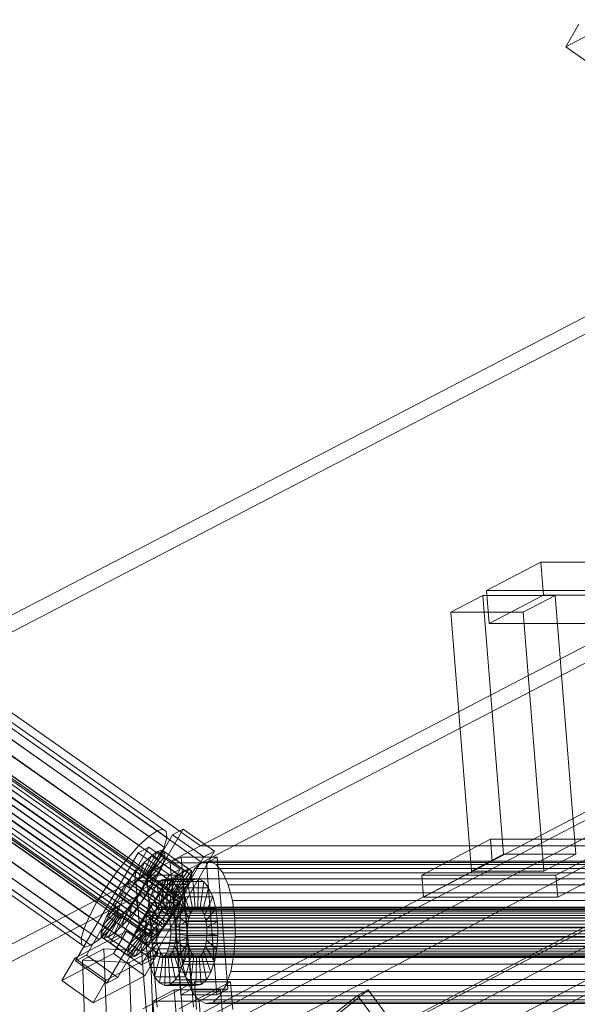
# Model space of a CAD drawing. Header units: millimetres. Extents: x -4738 to 65662, y -68080 to 6847.
# Tile 68 of 256: x -2566 to -2367, y -34557 to -34207. Entities that reach past the tile are written whole.
import ezdxf

# ---------------------------------------------------------------- set-up
doc = ezdxf.new("R2010")
doc.units = ezdxf.units.MM
doc.layers.add('frontal_C10', color=7, linetype='Continuous', lineweight=0)

msp = doc.modelspace()

# ---------------------------------------------------------------- linework, layer by layer
at = {"layer": 'frontal_C10'}
for p, q in [((-2371.562, -34216.273), (-2353.139, -34206.65)), ((-2371.562, -34216.273), (-2366.926, -34208.249)), ((-2360.381, -34224.143), (-2371.562, -34216.273)), ((-2597.601, -34433.514), (-2222.322, -34238.531)), ((-2221.856, -34244.411), (-2597.134, -34439.394)), ((-2501.766, -34500.967), (-2126.488, -34305.985)), ((-2382.102, -34500.967), (-2006.823, -34305.985)), ((-2126.021, -34311.865), (-2501.3, -34506.848)), ((-2006.357, -34311.865), (-2381.635, -34506.848)), ((-2517.291, -34495.615), (-2696.98, -34369.14)), ((-2515.169, -34494.991), (-2694.858, -34368.517)), ((-2513.994, -34495.799), (-2693.683, -34369.325)), ((-2512.804, -34520.762), (-2721.244, -34374.051)), ((-2511.554, -34519.605), (-2719.994, -34372.895)), ((-2510.518, -34518.892), (-2718.958, -34372.182)), ((-2509.766, -34518.671), (-2718.206, -34371.961)), ((-2509.612, -34520.94), (-2718.052, -34374.23)), ((-2509.35, -34518.958), (-2717.789, -34372.247)), ((-2509.297, -34519.732), (-2717.737, -34373.021)), ((-2523.743, -34500.891), (-2703.432, -34374.417)), ((-2520.215, -34497.627), (-2699.904, -34371.153)), ((-2513.846, -34497.984), (-2693.535, -34371.509)), ((-2515.596, -34524.066), (-2724.035, -34377.355)), ((-2514.183, -34522.283), (-2722.622, -34375.573)), ((-2719.675, -34377.599), (-2511.236, -34524.309)), ((-2510.274, -34522.502), (-2718.713, -34375.791)), ((-2514.735, -34501.395), (-2694.425, -34374.921)), ((-2518.144, -34527.918), (-2726.584, -34381.208)), ((-2516.947, -34525.987), (-2725.387, -34379.277)), ((-2513.785, -34528.162), (-2722.224, -34381.452)), ((-2512.433, -34526.24), (-2720.873, -34379.53)), ((-2527.633, -34505.185), (-2707.322, -34378.71)), ((-2516.601, -34505.802), (-2696.29, -34379.328)), ((-2519.768, -34531.287), (-2728.207, -34384.577)), ((-2519.107, -34529.726), (-2727.546, -34383.015)), ((-2516.576, -34531.466), (-2725.016, -34384.755)), ((-2515.198, -34529.944), (-2723.637, -34383.234)), ((-2531.621, -34510.215), (-2711.31, -34383.741)), ((-2699.006, -34384.429), (-2519.316, -34510.904)), ((-2520.083, -34532.496), (-2728.522, -34385.786)), ((-2520.03, -34533.27), (-2728.47, -34386.56)), ((-2519.614, -34533.556), (-2728.054, -34386.846)), ((-2518.862, -34533.335), (-2727.302, -34386.625)), ((-2517.826, -34532.622), (-2726.266, -34385.912)), ((-2535.434, -34515.639), (-2715.124, -34389.165)), ((-2522.696, -34516.352), (-2702.385, -34389.878)), ((-2538.814, -34521.088), (-2718.503, -34394.613)), ((-2526.51, -34521.776), (-2706.199, -34395.302)), ((-2541.529, -34526.189), (-2721.219, -34399.715)), ((-2530.498, -34526.807), (-2710.187, -34400.332)), ((-2198.025, -34401.641), (-2657.404, -34642.213)), ((-2620.584, -34642.213), (-2161.205, -34401.641)), ((-2380.402, -34399.844), (-2399.849, -34410.028)), ((-1597.98, -34399.844), (-2380.402, -34399.844)), ((-2380.402, -34399.844), (-2379.462, -34411.6)), ((-2543.395, -34530.596), (-2723.085, -34404.122)), ((-2534.388, -34531.1), (-2714.077, -34404.626)), ((-2544.285, -34534.008), (-2723.974, -34407.533)), ((-2537.915, -34534.364), (-2717.605, -34407.89)), ((-2544.137, -34536.192), (-2723.826, -34409.718)), ((-2542.962, -34537), (-2722.651, -34410.526)), ((-2540.84, -34536.377), (-2720.529, -34409.902)), ((-2401.09, -34411.726), (-2412.574, -34417.74)), ((-2375.316, -34411.726), (-2401.09, -34411.726)), ((-2401.09, -34411.726), (-2393.715, -34503.952)), ((-2399.849, -34410.028), (-1617.427, -34410.028)), ((-2398.909, -34421.784), (-2399.849, -34410.028)), ((-2398.909, -34421.784), (-2379.462, -34411.6)), ((-2386.8, -34417.74), (-2375.316, -34411.726)), ((-2379.462, -34411.6), (-1597.04, -34411.6)), ((-2367.941, -34503.952), (-2375.316, -34411.726)), ((-2412.574, -34417.74), (-2386.8, -34417.74)), ((-2405.2, -34509.966), (-2412.574, -34417.74)), ((-2386.8, -34417.74), (-2379.426, -34509.966)), ((-1616.487, -34421.784), (-2398.909, -34421.784)), ((-2597.601, -34433.514), (-2501.766, -34500.967)), ((-2177.305, -34433.514), (-2552.583, -34628.497)), ((-2654.271, -34681.401), (-2194.891, -34440.829)), ((-2617.451, -34681.401), (-2158.072, -34440.829)), ((-2501.3, -34506.848), (-2597.134, -34439.394)), ((-2552.117, -34634.377), (-2176.838, -34439.394)), ((-2534.037, -34535.537), (-2511.785, -34497.022)), ((-2507.947, -34495.017), (-2530.198, -34533.532)), ((-2520.215, -34497.627), (-2517.291, -34495.615)), ((-2517.291, -34495.615), (-2515.169, -34494.991)), ((-2515.169, -34494.991), (-2513.994, -34495.799)), ((-2513.994, -34495.799), (-2513.846, -34497.984)), ((-2507.947, -34495.017), (-2511.785, -34497.022)), ((-2511.785, -34497.022), (-2500.605, -34504.891)), ((-2496.767, -34502.886), (-2507.947, -34495.017)), ((-2523.743, -34500.891), (-2520.215, -34497.627)), ((-2513.846, -34497.984), (-2514.735, -34501.395)), ((-2398.41, -34498.585), (-2422.91, -34511.415)), ((-2350.544, -34498.585), (-2398.41, -34498.585)), ((-2398.41, -34498.585), (-2397.783, -34506.422)), ((-2375.045, -34511.415), (-2350.544, -34498.585)), ((-2877.045, -34695.95), (-2501.766, -34500.967)), ((-2757.38, -34695.95), (-2382.102, -34500.967)), ((-2637.716, -34695.95), (-2262.437, -34500.967)), ((-2546.319, -34541.952), (-2524.067, -34503.437)), ((-2520.229, -34501.432), (-2542.48, -34539.947)), ((-2527.633, -34505.185), (-2523.743, -34500.891)), ((-2520.229, -34501.432), (-2524.067, -34503.437)), ((-2524.067, -34503.437), (-2512.887, -34511.307)), ((-2517.063, -34502.999), (-2521.699, -34511.023)), ((-2515.476, -34502.532), (-2520.947, -34510.802)), ((-2514.597, -34503.137), (-2520.53, -34511.088)), ((-2509.049, -34509.302), (-2520.229, -34501.432)), ((-2517.063, -34502.999), (-2519.251, -34504.504)), ((-2519.018, -34541.402), (-2496.767, -34502.886)), ((-2515.476, -34502.532), (-2517.063, -34502.999)), ((-2507.48, -34509.744), (-2517.063, -34502.999)), ((-2514.735, -34501.395), (-2516.601, -34505.802)), ((-2514.597, -34503.137), (-2515.476, -34502.532)), ((-2505.892, -34509.278), (-2515.476, -34502.532)), ((-2514.486, -34504.771), (-2514.597, -34503.137)), ((-2505.013, -34509.882), (-2514.597, -34503.137)), ((-2501.766, -34500.967), (-2382.102, -34500.967)), ((-2500.605, -34504.891), (-2496.767, -34502.886)), ((-2405.2, -34509.966), (-2393.715, -34503.952)), ((-2393.715, -34503.952), (-2367.941, -34503.952)), ((-2382.102, -34500.967), (-2262.437, -34500.967)), ((-2367.941, -34503.952), (-2379.426, -34509.966)), ((-2501.3, -34506.848), (-2876.578, -34701.83)), ((-2381.635, -34506.848), (-2756.914, -34701.83)), ((-2531.621, -34510.215), (-2527.633, -34505.185)), ((-2521.889, -34506.946), (-2524.799, -34510.157)), ((-2521.889, -34506.946), (-2523.985, -34512.892)), ((-2500.605, -34504.891), (-2522.856, -34543.406)), ((-2519.251, -34504.504), (-2522.735, -34511.736)), ((-2519.251, -34504.504), (-2521.889, -34506.946)), ((-2512.306, -34513.691), (-2521.889, -34506.946)), ((-2515.151, -34507.323), (-2520.793, -34513.071)), ((-2514.486, -34504.771), (-2520.478, -34511.862)), ((-2516.601, -34505.802), (-2519.316, -34510.904)), ((-2509.667, -34511.249), (-2519.251, -34504.504)), ((-2516.547, -34510.619), (-2515.151, -34507.323)), ((-2515.151, -34507.323), (-2514.486, -34504.771)), ((-2505.568, -34514.068), (-2515.151, -34507.323)), ((-2504.903, -34511.516), (-2514.486, -34504.771)), ((-2508.721, -34504.989), (-2512.549, -34506.994)), ((-2512.549, -34506.994), (-2499.662, -34506.994)), ((-2508.789, -34554.019), (-2512.549, -34506.994)), ((-2495.834, -34504.989), (-2508.721, -34504.989)), ((-2508.721, -34504.989), (-2504.961, -34552.014)), ((-2501.3, -34506.848), (-2503.749, -34509.013)), ((-2498.715, -34506.378), (-2501.3, -34506.848)), ((-2381.635, -34506.848), (-2501.3, -34506.848)), ((-2261.971, -34506.848), (-2501.3, -34506.848)), ((-2499.662, -34506.994), (-2495.834, -34504.989)), ((-2499.662, -34506.994), (-2495.902, -34554.019)), ((-2496.171, -34507.635), (-2498.715, -34506.378)), ((-2259.386, -34506.378), (-2498.715, -34506.378)), ((-2493.841, -34510.535), (-2496.171, -34507.635)), ((-2256.842, -34507.635), (-2496.171, -34507.635)), ((-2492.074, -34552.014), (-2495.834, -34504.989)), ((-2422.284, -34519.253), (-2397.783, -34506.422)), ((-2397.783, -34506.422), (-2349.918, -34506.422)), ((-2261.971, -34506.848), (-2381.635, -34506.848)), ((-2349.918, -34506.422), (-2374.418, -34519.253)), ((-2535.434, -34515.639), (-2531.621, -34510.215)), ((-2531.3, -34547.817), (-2509.049, -34509.302)), ((-2524.799, -34510.157), (-2527.782, -34513.92)), ((-2524.799, -34510.157), (-2525.363, -34514.414)), ((-2515.216, -34516.903), (-2524.799, -34510.157)), ((-2522.735, -34511.736), (-2521.699, -34511.023)), ((-2519.316, -34510.904), (-2522.696, -34516.352)), ((-2521.699, -34511.023), (-2520.947, -34510.802)), ((-2521.699, -34511.023), (-2512.115, -34517.768)), ((-2516.547, -34510.619), (-2521.454, -34514.632)), ((-2520.947, -34510.802), (-2520.53, -34511.088)), ((-2520.947, -34510.802), (-2511.363, -34517.547)), ((-2520.53, -34511.088), (-2520.478, -34511.862)), ((-2520.53, -34511.088), (-2510.947, -34517.833)), ((-2518.578, -34514.435), (-2516.547, -34510.619)), ((-2506.964, -34517.364), (-2516.547, -34510.619)), ((-2513.151, -34518.481), (-2509.667, -34511.249)), ((-2512.887, -34511.307), (-2509.049, -34509.302)), ((-2512.306, -34513.691), (-2509.667, -34511.249)), ((-2512.115, -34517.768), (-2507.48, -34509.744)), ((-2511.363, -34517.547), (-2505.892, -34509.278)), ((-2510.947, -34517.833), (-2505.013, -34509.882)), ((-2509.667, -34511.249), (-2507.48, -34509.744)), ((-2507.48, -34509.744), (-2505.892, -34509.278)), ((-2503.749, -34509.013), (-2505.895, -34512.727)), ((-2505.892, -34509.278), (-2505.013, -34509.882)), ((-2505.013, -34509.882), (-2504.903, -34511.516)), ((-2264.419, -34509.013), (-2503.749, -34509.013)), ((-2491.884, -34514.88), (-2493.841, -34510.535)), ((-2254.512, -34510.535), (-2493.841, -34510.535)), ((-2379.426, -34509.966), (-2405.2, -34509.966)), ((-2512.887, -34511.307), (-2535.138, -34549.822)), ((-2527.782, -34513.92), (-2530.635, -34517.978)), ((-2527.782, -34513.92), (-2526.776, -34516.196)), ((-2518.199, -34520.666), (-2527.782, -34513.92)), ((-2526.776, -34516.196), (-2525.363, -34514.414)), ((-2525.363, -34514.414), (-2523.985, -34512.892)), ((-2525.363, -34514.414), (-2515.78, -34521.159)), ((-2520.971, -34511.404), (-2524.799, -34513.409)), ((-2524.799, -34513.409), (-2511.912, -34513.409)), ((-2521.039, -34560.434), (-2524.799, -34513.409)), ((-2523.985, -34512.892), (-2522.735, -34511.736)), ((-2523.985, -34512.892), (-2514.401, -34519.638)), ((-2522.735, -34511.736), (-2513.151, -34518.481)), ((-2522.416, -34516.44), (-2518.578, -34514.435)), ((-2521.454, -34514.632), (-2522.416, -34516.44)), ((-2520.793, -34513.071), (-2521.454, -34514.632)), ((-2521.454, -34514.632), (-2511.871, -34521.378)), ((-2521.106, -34518.511), (-2518.578, -34514.435)), ((-2508.084, -34511.404), (-2520.971, -34511.404)), ((-2520.971, -34511.404), (-2517.211, -34558.43)), ((-2520.478, -34511.862), (-2520.793, -34513.071)), ((-2520.793, -34513.071), (-2511.21, -34519.816)), ((-2520.478, -34511.862), (-2510.895, -34518.607)), ((-2517.358, -34514.738), (-2518.964, -34517.516)), ((-2518.578, -34514.435), (-2508.995, -34521.18)), ((-2515.526, -34513.118), (-2517.358, -34514.738)), ((-2517.358, -34514.738), (-2515.611, -34523.682)), ((-2506.312, -34514.738), (-2517.358, -34514.738)), ((-2513.593, -34512.766), (-2515.526, -34513.118)), ((-2515.526, -34513.118), (-2514.743, -34522.915)), ((-2504.48, -34513.118), (-2515.526, -34513.118)), ((-2515.216, -34516.903), (-2512.306, -34513.691)), ((-2514.401, -34519.638), (-2512.306, -34513.691)), ((-2513.593, -34512.766), (-2513.827, -34522.748)), ((-2511.69, -34513.707), (-2513.593, -34512.766)), ((-2502.547, -34512.766), (-2513.593, -34512.766)), ((-2511.69, -34513.707), (-2512.926, -34523.194)), ((-2511.912, -34513.409), (-2508.084, -34511.404)), ((-2511.912, -34513.409), (-2508.152, -34560.434)), ((-2509.947, -34515.876), (-2511.69, -34513.707)), ((-2500.644, -34513.707), (-2511.69, -34513.707)), ((-2511.21, -34519.816), (-2505.568, -34514.068)), ((-2510.895, -34518.607), (-2504.903, -34511.516)), ((-2504.324, -34558.43), (-2508.084, -34511.404)), ((-2507.918, -34517.516), (-2506.312, -34514.738)), ((-2505.895, -34512.727), (-2507.593, -34517.737)), ((-2505.568, -34514.068), (-2506.964, -34517.364)), ((-2506.312, -34514.738), (-2504.48, -34513.118)), ((-2504.565, -34523.682), (-2506.312, -34514.738)), ((-2266.566, -34512.727), (-2505.895, -34512.727)), ((-2504.903, -34511.516), (-2505.568, -34514.068)), ((-2504.48, -34513.118), (-2502.547, -34512.766)), ((-2503.697, -34522.915), (-2504.48, -34513.118)), ((-2502.781, -34522.748), (-2502.547, -34512.766)), ((-2502.547, -34512.766), (-2500.644, -34513.707)), ((-2501.88, -34523.194), (-2500.644, -34513.707)), ((-2500.644, -34513.707), (-2498.901, -34515.876)), ((-2422.91, -34511.415), (-2375.045, -34511.415)), ((-2422.284, -34519.253), (-2422.91, -34511.415)), ((-2375.045, -34511.415), (-2374.418, -34519.253)), ((-2538.814, -34521.088), (-2535.434, -34515.639)), ((-2530.635, -34517.978), (-2533.163, -34522.053)), ((-2530.635, -34517.978), (-2528.128, -34518.118)), ((-2521.052, -34524.723), (-2530.635, -34517.978)), ((-2529.325, -34520.049), (-2528.128, -34518.118)), ((-2528.128, -34518.118), (-2526.776, -34516.196)), ((-2528.128, -34518.118), (-2518.544, -34524.863)), ((-2526.776, -34516.196), (-2517.193, -34522.941)), ((-2522.696, -34516.352), (-2526.51, -34521.776)), ((-2522.416, -34516.44), (-2523.614, -34518.371)), ((-2512.833, -34523.185), (-2522.416, -34516.44)), ((-2518.964, -34517.516), (-2520.234, -34521.263)), ((-2518.964, -34517.516), (-2516.371, -34524.998)), ((-2507.918, -34517.516), (-2518.964, -34517.516)), ((-2518.199, -34520.666), (-2515.216, -34516.903)), ((-2515.78, -34521.159), (-2515.216, -34516.903)), ((-2512.115, -34517.768), (-2513.151, -34518.481)), ((-2511.363, -34517.547), (-2512.115, -34517.768)), ((-2509.947, -34515.876), (-2512.1, -34524.221)), ((-2511.871, -34521.378), (-2506.964, -34517.364)), ((-2510.947, -34517.833), (-2511.363, -34517.547)), ((-2510.895, -34518.607), (-2510.947, -34517.833)), ((-2508.483, -34519.126), (-2509.947, -34515.876)), ((-2498.901, -34515.876), (-2509.947, -34515.876)), ((-2509.188, -34521.263), (-2507.918, -34517.516)), ((-2506.964, -34517.364), (-2508.995, -34521.18)), ((-2507.593, -34517.737), (-2508.726, -34523.7)), ((-2505.325, -34524.998), (-2507.918, -34517.516)), ((-2268.263, -34517.737), (-2507.593, -34517.737)), ((-2501.054, -34524.221), (-2498.901, -34515.876)), ((-2498.901, -34515.876), (-2497.437, -34519.126)), ((-2490.433, -34520.373), (-2491.884, -34514.88)), ((-2252.555, -34514.88), (-2491.884, -34514.88)), ((-2541.529, -34526.189), (-2538.814, -34521.088)), ((-2533.163, -34522.053), (-2529.325, -34520.049)), ((-2526.51, -34521.776), (-2530.498, -34526.807)), ((-2530.287, -34521.856), (-2529.325, -34520.049)), ((-2529.325, -34520.049), (-2519.742, -34526.794)), ((-2524.965, -34520.292), (-2526.378, -34522.075)), ((-2523.614, -34518.371), (-2524.965, -34520.292)), ((-2523.959, -34522.568), (-2524.965, -34520.292)), ((-2524.965, -34520.292), (-2515.382, -34527.038)), ((-2523.959, -34522.568), (-2521.106, -34518.511)), ((-2521.106, -34518.511), (-2523.614, -34518.371)), ((-2523.614, -34518.371), (-2514.031, -34525.116)), ((-2511.523, -34525.256), (-2521.106, -34518.511)), ((-2520.234, -34521.263), (-2521.081, -34525.723)), ((-2521.052, -34524.723), (-2518.199, -34520.666)), ((-2520.234, -34521.263), (-2516.973, -34526.773)), ((-2509.188, -34521.263), (-2520.234, -34521.263)), ((-2517.193, -34522.941), (-2518.199, -34520.666)), ((-2515.78, -34521.159), (-2517.193, -34522.941)), ((-2514.401, -34519.638), (-2515.78, -34521.159)), ((-2513.151, -34518.481), (-2514.401, -34519.638)), ((-2514.183, -34522.283), (-2512.804, -34520.762)), ((-2508.995, -34521.18), (-2512.833, -34523.185)), ((-2512.833, -34523.185), (-2511.871, -34521.378)), ((-2512.804, -34520.762), (-2511.554, -34519.605)), ((-2511.871, -34521.378), (-2511.21, -34519.816)), ((-2511.554, -34519.605), (-2510.518, -34518.892)), ((-2508.995, -34521.18), (-2511.523, -34525.256)), ((-2508.483, -34519.126), (-2511.407, -34525.761)), ((-2511.21, -34519.816), (-2510.895, -34518.607)), ((-2510.518, -34518.892), (-2509.766, -34518.671)), ((-2509.612, -34520.94), (-2510.274, -34522.502)), ((-2510.035, -34525.723), (-2509.188, -34521.263)), ((-2509.766, -34518.671), (-2509.35, -34518.958)), ((-2509.297, -34519.732), (-2509.612, -34520.94)), ((-2509.35, -34518.958), (-2509.297, -34519.732)), ((-2505.927, -34526.773), (-2509.188, -34521.263)), ((-2507.398, -34523.235), (-2508.483, -34519.126)), ((-2497.437, -34519.126), (-2508.483, -34519.126)), ((-2500.361, -34525.761), (-2497.437, -34519.126)), ((-2497.437, -34519.126), (-2496.352, -34523.235)), ((-2489.587, -34526.64), (-2490.433, -34520.373)), ((-2251.104, -34520.373), (-2490.433, -34520.373)), ((-2374.418, -34519.253), (-2422.284, -34519.253)), ((-2537.255, -34531.718), (-2531.263, -34524.626)), ((-2536.59, -34529.166), (-2530.948, -34523.418)), ((-2535.194, -34525.869), (-2530.287, -34521.856)), ((-2533.163, -34522.053), (-2535.194, -34525.869)), ((-2523.58, -34528.799), (-2533.163, -34522.053)), ((-2532.491, -34531.984), (-2529.007, -34524.753)), ((-2531.263, -34524.626), (-2530.948, -34523.418)), ((-2531.263, -34524.626), (-2521.68, -34531.372)), ((-2531.211, -34525.4), (-2531.263, -34524.626)), ((-2530.948, -34523.418), (-2530.287, -34521.856)), ((-2530.948, -34523.418), (-2521.365, -34530.163)), ((-2530.287, -34521.856), (-2520.704, -34528.601)), ((-2529.007, -34524.753), (-2530.043, -34525.466)), ((-2529.852, -34529.543), (-2527.757, -34523.596)), ((-2527.757, -34523.596), (-2529.007, -34524.753)), ((-2529.007, -34524.753), (-2519.423, -34531.498)), ((-2526.378, -34522.075), (-2527.757, -34523.596)), ((-2527.757, -34523.596), (-2518.173, -34530.341)), ((-2526.942, -34526.331), (-2526.378, -34522.075)), ((-2526.942, -34526.331), (-2523.959, -34522.568)), ((-2526.378, -34522.075), (-2516.795, -34528.82)), ((-2514.376, -34529.314), (-2523.959, -34522.568)), ((-2523.58, -34528.799), (-2521.052, -34524.723)), ((-2518.544, -34524.863), (-2521.052, -34524.723)), ((-2518.544, -34524.863), (-2519.742, -34526.794)), ((-2518.212, -34524.998), (-2518.814, -34526.773)), ((-2517.193, -34522.941), (-2518.544, -34524.863)), ((-2517.452, -34523.682), (-2518.212, -34524.998)), ((-2245.745, -34524.998), (-2518.212, -34524.998)), ((-2516.584, -34522.915), (-2517.452, -34523.682)), ((-2244.985, -34523.682), (-2517.452, -34523.682)), ((-2516.973, -34526.773), (-2516.371, -34524.998)), ((-2516.947, -34525.987), (-2515.596, -34524.066)), ((-2515.668, -34522.748), (-2516.584, -34522.915)), ((-2244.117, -34522.915), (-2516.584, -34522.915)), ((-2516.371, -34524.998), (-2515.611, -34523.682)), ((-2516.371, -34524.998), (-2505.325, -34524.998)), ((-2514.767, -34523.194), (-2515.668, -34522.748)), ((-2243.201, -34522.748), (-2515.668, -34522.748)), ((-2515.611, -34523.682), (-2514.743, -34522.915)), ((-2515.611, -34523.682), (-2504.565, -34523.682)), ((-2515.596, -34524.066), (-2514.183, -34522.283)), ((-2515.382, -34527.038), (-2514.031, -34525.116)), ((-2513.941, -34524.221), (-2514.767, -34523.194)), ((-2242.3, -34523.194), (-2514.767, -34523.194)), ((-2514.743, -34522.915), (-2513.827, -34522.748)), ((-2514.743, -34522.915), (-2503.697, -34522.915)), ((-2511.523, -34525.256), (-2514.376, -34529.314)), ((-2514.031, -34525.116), (-2512.833, -34523.185)), ((-2514.031, -34525.116), (-2511.523, -34525.256)), ((-2513.248, -34525.761), (-2513.941, -34524.221)), ((-2241.474, -34524.221), (-2513.941, -34524.221)), ((-2513.827, -34522.748), (-2512.926, -34523.194)), ((-2513.827, -34522.748), (-2502.781, -34522.748)), ((-2512.926, -34523.194), (-2512.1, -34524.221)), ((-2512.926, -34523.194), (-2501.88, -34523.194)), ((-2511.236, -34524.309), (-2512.433, -34526.24)), ((-2512.1, -34524.221), (-2511.407, -34525.761)), ((-2512.1, -34524.221), (-2501.054, -34524.221)), ((-2510.274, -34522.502), (-2511.236, -34524.309)), ((-2507.398, -34523.235), (-2510.893, -34527.707)), ((-2508.726, -34523.7), (-2509.217, -34530.21)), ((-2269.397, -34523.7), (-2508.726, -34523.7)), ((-2506.765, -34527.923), (-2507.398, -34523.235)), ((-2496.352, -34523.235), (-2507.398, -34523.235)), ((-2505.325, -34524.998), (-2505.927, -34526.773)), ((-2504.565, -34523.682), (-2505.325, -34524.998)), ((-2503.697, -34522.915), (-2504.565, -34523.682)), ((-2502.781, -34522.748), (-2503.697, -34522.915)), ((-2501.88, -34523.194), (-2502.781, -34522.748)), ((-2501.054, -34524.221), (-2501.88, -34523.194)), ((-2500.361, -34525.761), (-2501.054, -34524.221)), ((-2499.847, -34527.707), (-2496.352, -34523.235)), ((-2496.352, -34523.235), (-2495.719, -34527.923)), ((-2543.395, -34530.596), (-2541.529, -34526.189)), ((-2537.145, -34533.352), (-2531.211, -34525.4)), ((-2535.194, -34525.869), (-2536.59, -34529.166)), ((-2536.266, -34533.956), (-2530.795, -34525.687)), ((-2525.611, -34532.615), (-2535.194, -34525.869)), ((-2534.679, -34533.49), (-2530.043, -34525.466)), ((-2530.498, -34526.807), (-2534.388, -34531.1)), ((-2531.211, -34525.4), (-2521.628, -34532.146)), ((-2530.795, -34525.687), (-2531.211, -34525.4)), ((-2530.043, -34525.466), (-2530.795, -34525.687)), ((-2530.795, -34525.687), (-2521.211, -34532.432)), ((-2530.043, -34525.466), (-2520.459, -34532.211)), ((-2529.852, -34529.543), (-2526.942, -34526.331)), ((-2517.359, -34533.076), (-2526.942, -34526.331)), ((-2520.704, -34528.601), (-2525.611, -34532.615)), ((-2525.611, -34532.615), (-2523.58, -34528.799)), ((-2519.742, -34526.794), (-2523.58, -34528.799)), ((-2521.081, -34525.723), (-2521.449, -34530.593)), ((-2520.704, -34528.601), (-2521.365, -34530.163)), ((-2521.081, -34525.723), (-2517.374, -34528.886)), ((-2510.035, -34525.723), (-2521.081, -34525.723)), ((-2519.742, -34526.794), (-2520.704, -34528.601)), ((-2518.814, -34526.773), (-2519.215, -34528.886)), ((-2519.107, -34529.726), (-2518.144, -34527.918)), ((-2246.347, -34526.773), (-2518.814, -34526.773)), ((-2518.173, -34530.341), (-2516.795, -34528.82)), ((-2518.144, -34527.918), (-2516.947, -34525.987)), ((-2517.374, -34528.886), (-2516.973, -34526.773)), ((-2516.795, -34528.82), (-2517.359, -34533.076)), ((-2516.973, -34526.773), (-2505.927, -34526.773)), ((-2516.795, -34528.82), (-2515.382, -34527.038)), ((-2515.382, -34527.038), (-2514.376, -34529.314)), ((-2513.785, -34528.162), (-2515.198, -34529.944)), ((-2512.433, -34526.24), (-2513.785, -34528.162)), ((-2512.734, -34527.707), (-2513.248, -34525.761)), ((-2240.781, -34525.761), (-2513.248, -34525.761)), ((-2512.434, -34529.928), (-2512.734, -34527.707)), ((-2240.266, -34527.707), (-2512.734, -34527.707)), ((-2511.407, -34525.761), (-2510.893, -34527.707)), ((-2511.407, -34525.761), (-2500.361, -34525.761)), ((-2510.893, -34527.707), (-2510.593, -34529.928)), ((-2510.893, -34527.707), (-2499.847, -34527.707)), ((-2510.593, -34529.928), (-2506.765, -34527.923)), ((-2510.403, -34530.593), (-2510.035, -34525.723)), ((-2506.328, -34528.886), (-2510.035, -34525.723)), ((-2506.765, -34527.923), (-2495.719, -34527.923)), ((-2506.627, -34532.87), (-2506.765, -34527.923)), ((-2505.927, -34526.773), (-2506.328, -34528.886)), ((-2499.847, -34527.707), (-2500.361, -34525.761)), ((-2499.547, -34529.928), (-2499.847, -34527.707)), ((-2495.719, -34527.923), (-2499.547, -34529.928)), ((-2495.719, -34527.923), (-2495.581, -34532.87)), ((-2489.403, -34533.254), (-2489.587, -34526.64)), ((-2489.587, -34526.64), (-2250.257, -34526.64)), ((-2528.12, -34531.326), (-2546.543, -34540.949)), ((-2544.285, -34534.008), (-2543.395, -34530.596)), ((-2534.388, -34531.1), (-2537.915, -34534.364)), ((-2536.59, -34529.166), (-2537.255, -34531.718)), ((-2527.672, -34538.463), (-2537.255, -34531.718)), ((-2537.255, -34531.718), (-2537.145, -34533.352)), ((-2527.007, -34535.911), (-2536.59, -34529.166)), ((-2534.679, -34533.49), (-2532.491, -34531.984)), ((-2528.12, -34531.326), (-2532.756, -34539.35)), ((-2532.491, -34531.984), (-2529.852, -34529.543)), ((-2522.908, -34538.73), (-2532.491, -34531.984)), ((-2520.269, -34536.288), (-2529.852, -34529.543)), ((-2516.939, -34539.195), (-2528.12, -34531.326)), ((-2521.68, -34531.372), (-2527.672, -34538.463)), ((-2521.628, -34532.146), (-2527.561, -34540.097)), ((-2521.365, -34530.163), (-2527.007, -34535.911)), ((-2520.459, -34532.211), (-2525.095, -34540.235)), ((-2519.423, -34531.498), (-2522.908, -34538.73)), ((-2521.365, -34530.163), (-2521.68, -34531.372)), ((-2521.68, -34531.372), (-2521.628, -34532.146)), ((-2521.628, -34532.146), (-2521.211, -34532.432)), ((-2521.449, -34530.593), (-2517.548, -34531.193)), ((-2510.403, -34530.593), (-2521.449, -34530.593)), ((-2521.449, -34530.593), (-2521.312, -34535.541)), ((-2521.211, -34532.432), (-2520.459, -34532.211)), ((-2520.459, -34532.211), (-2519.423, -34531.498)), ((-2518.173, -34530.341), (-2520.269, -34536.288)), ((-2520.083, -34532.496), (-2519.768, -34531.287)), ((-2519.768, -34531.287), (-2519.107, -34529.726)), ((-2519.423, -34531.498), (-2518.173, -34530.341)), ((-2519.215, -34528.886), (-2519.389, -34531.193)), ((-2519.389, -34531.193), (-2519.324, -34533.536)), ((-2246.922, -34531.193), (-2519.389, -34531.193)), ((-2246.748, -34528.886), (-2519.215, -34528.886)), ((-2516.576, -34531.466), (-2517.826, -34532.622)), ((-2517.548, -34531.193), (-2517.374, -34528.886)), ((-2517.548, -34531.193), (-2506.503, -34531.193)), ((-2517.483, -34533.536), (-2517.548, -34531.193)), ((-2517.374, -34528.886), (-2506.328, -34528.886)), ((-2514.376, -34529.314), (-2517.359, -34533.076)), ((-2515.198, -34529.944), (-2516.576, -34531.466)), ((-2512.543, -34534.578), (-2512.369, -34532.271)), ((-2512.369, -34532.271), (-2512.434, -34529.928)), ((-2512.434, -34529.928), (-2239.967, -34529.928)), ((-2239.901, -34532.271), (-2512.369, -34532.271)), ((-2510.528, -34532.271), (-2510.702, -34534.578)), ((-2499.547, -34529.928), (-2510.593, -34529.928)), ((-2510.593, -34529.928), (-2510.528, -34532.271)), ((-2506.627, -34532.87), (-2510.528, -34532.271)), ((-2510.528, -34532.271), (-2499.482, -34532.271)), ((-2506.503, -34531.193), (-2510.403, -34530.593)), ((-2510.266, -34535.541), (-2510.403, -34530.593)), ((-2509.217, -34530.21), (-2509.034, -34536.824)), ((-2269.888, -34530.21), (-2509.217, -34530.21)), ((-2506.328, -34528.886), (-2506.503, -34531.193)), ((-2506.503, -34531.193), (-2506.437, -34533.536)), ((-2499.656, -34534.578), (-2499.482, -34532.271)), ((-2499.482, -34532.271), (-2499.547, -34529.928)), ((-2499.482, -34532.271), (-2495.581, -34532.87)), ((-2544.137, -34536.192), (-2544.285, -34534.008)), ((-2537.915, -34534.364), (-2540.84, -34536.377)), ((-2527.561, -34540.097), (-2537.145, -34533.352)), ((-2537.145, -34533.352), (-2536.266, -34533.956)), ((-2536.266, -34533.956), (-2534.679, -34533.49)), ((-2526.682, -34540.701), (-2536.266, -34533.956)), ((-2525.095, -34540.235), (-2534.679, -34533.49)), ((-2534.037, -34535.537), (-2530.198, -34533.532)), ((-2522.856, -34543.406), (-2534.037, -34535.537)), ((-2530.198, -34533.532), (-2519.018, -34541.402)), ((-2527.007, -34535.911), (-2525.611, -34532.615)), ((-2521.211, -34532.432), (-2526.682, -34540.701)), ((-2521.312, -34535.541), (-2517.483, -34533.536)), ((-2510.266, -34535.541), (-2521.312, -34535.541)), ((-2521.312, -34535.541), (-2520.678, -34540.229)), ((-2520.678, -34540.229), (-2517.184, -34535.757)), ((-2517.359, -34533.076), (-2520.269, -34536.288)), ((-2520.03, -34533.27), (-2520.083, -34532.496)), ((-2519.614, -34533.556), (-2520.03, -34533.27)), ((-2518.862, -34533.335), (-2519.614, -34533.556)), ((-2519.324, -34533.536), (-2519.025, -34535.757)), ((-2246.857, -34533.536), (-2519.324, -34533.536)), ((-2519.025, -34535.757), (-2518.51, -34537.703)), ((-2246.557, -34535.757), (-2519.025, -34535.757)), ((-2517.826, -34532.622), (-2518.862, -34533.335)), ((-2517.483, -34533.536), (-2506.437, -34533.536)), ((-2517.184, -34535.757), (-2517.483, -34533.536)), ((-2517.184, -34535.757), (-2506.138, -34535.757)), ((-2516.669, -34537.703), (-2517.184, -34535.757)), ((-2512.944, -34536.691), (-2512.543, -34534.578)), ((-2240.076, -34534.578), (-2512.543, -34534.578)), ((-2510.702, -34534.578), (-2511.103, -34536.691)), ((-2506.995, -34537.74), (-2510.702, -34534.578)), ((-2510.702, -34534.578), (-2499.656, -34534.578)), ((-2506.437, -34533.536), (-2510.266, -34535.541)), ((-2509.633, -34540.229), (-2510.266, -34535.541)), ((-2506.138, -34535.757), (-2509.633, -34540.229)), ((-2506.995, -34537.74), (-2506.627, -34532.87)), ((-2495.581, -34532.87), (-2506.627, -34532.87)), ((-2506.437, -34533.536), (-2506.138, -34535.757)), ((-2506.138, -34535.757), (-2505.623, -34537.703)), ((-2500.057, -34536.691), (-2499.656, -34534.578)), ((-2499.656, -34534.578), (-2495.949, -34537.74)), ((-2495.581, -34532.87), (-2495.949, -34537.74)), ((-2489.894, -34539.764), (-2489.403, -34533.254)), ((-2250.074, -34533.254), (-2489.403, -34533.254)), ((-2551.179, -34548.973), (-2532.756, -34539.35)), ((-2542.962, -34537), (-2544.137, -34536.192)), ((-2536.221, -34537.66), (-2543.877, -34541.67)), ((-2540.84, -34536.377), (-2542.962, -34537)), ((-2519.605, -34538.474), (-2536.221, -34537.66)), ((-2536.221, -34537.66), (-2533.996, -34598.488)), ((-2535.362, -34548.818), (-2516.939, -34539.195)), ((-2532.756, -34539.35), (-2521.575, -34547.219)), ((-2527.672, -34538.463), (-2527.007, -34535.911)), ((-2527.561, -34540.097), (-2527.672, -34538.463)), ((-2527.261, -34542.484), (-2519.605, -34538.474)), ((-2522.908, -34538.73), (-2525.095, -34540.235)), ((-2520.269, -34536.288), (-2522.908, -34538.73)), ((-2521.575, -34547.219), (-2516.939, -34539.195)), ((-2517.38, -34599.301), (-2519.605, -34538.474)), ((-2519.593, -34544.338), (-2516.669, -34537.703)), ((-2518.51, -34537.703), (-2517.817, -34539.242)), ((-2246.043, -34537.703), (-2518.51, -34537.703)), ((-2518.129, -34547.588), (-2515.976, -34539.242)), ((-2517.817, -34539.242), (-2516.991, -34540.27)), ((-2245.35, -34539.242), (-2517.817, -34539.242)), ((-2516.669, -34537.703), (-2505.623, -34537.703)), ((-2515.976, -34539.242), (-2516.669, -34537.703)), ((-2515.976, -34539.242), (-2504.93, -34539.242)), ((-2515.15, -34540.27), (-2515.976, -34539.242)), ((-2514.306, -34539.782), (-2513.546, -34538.466)), ((-2513.546, -34538.466), (-2512.944, -34536.691)), ((-2241.079, -34538.466), (-2513.546, -34538.466)), ((-2240.477, -34536.691), (-2512.944, -34536.691)), ((-2511.705, -34538.466), (-2512.465, -34539.782)), ((-2511.103, -34536.691), (-2511.705, -34538.466)), ((-2509.112, -34545.948), (-2511.705, -34538.466)), ((-2511.705, -34538.466), (-2500.659, -34538.466)), ((-2507.842, -34542.201), (-2511.103, -34536.691)), ((-2511.103, -34536.691), (-2500.057, -34536.691)), ((-2509.034, -34536.824), (-2508.187, -34543.091)), ((-2269.704, -34536.824), (-2509.034, -34536.824)), ((-2505.623, -34537.703), (-2508.547, -34544.338)), ((-2507.842, -34542.201), (-2506.995, -34537.74)), ((-2504.93, -34539.242), (-2507.083, -34547.588)), ((-2495.949, -34537.74), (-2506.995, -34537.74)), ((-2505.623, -34537.703), (-2504.93, -34539.242)), ((-2504.93, -34539.242), (-2504.104, -34540.27)), ((-2501.419, -34539.782), (-2500.659, -34538.466)), ((-2500.659, -34538.466), (-2500.057, -34536.691)), ((-2500.659, -34538.466), (-2498.066, -34545.948)), ((-2500.057, -34536.691), (-2496.796, -34542.201)), ((-2495.949, -34537.74), (-2496.796, -34542.201)), ((-2551.179, -34548.973), (-2546.543, -34540.949)), ((-2546.543, -34540.949), (-2535.362, -34548.818)), ((-2546.319, -34541.952), (-2542.48, -34539.947)), ((-2535.138, -34549.822), (-2546.319, -34541.952)), ((-2543.877, -34541.67), (-2527.261, -34542.484)), ((-2541.652, -34602.498), (-2543.877, -34541.67)), ((-2542.48, -34539.947), (-2531.3, -34547.817)), ((-2526.682, -34540.701), (-2527.561, -34540.097)), ((-2525.036, -34603.312), (-2527.261, -34542.484)), ((-2525.095, -34540.235), (-2526.682, -34540.701)), ((-2519.018, -34541.402), (-2522.856, -34543.406)), ((-2509.633, -34540.229), (-2520.678, -34540.229)), ((-2520.678, -34540.229), (-2519.593, -34544.338)), ((-2516.991, -34540.27), (-2516.09, -34540.716)), ((-2244.524, -34540.27), (-2516.991, -34540.27)), ((-2516.386, -34549.757), (-2515.15, -34540.27)), ((-2516.09, -34540.716), (-2515.174, -34540.549)), ((-2243.623, -34540.716), (-2516.09, -34540.716)), ((-2515.174, -34540.549), (-2514.306, -34539.782)), ((-2242.707, -34540.549), (-2515.174, -34540.549)), ((-2515.15, -34540.27), (-2504.104, -34540.27)), ((-2514.249, -34540.716), (-2515.15, -34540.27)), ((-2514.483, -34550.698), (-2514.249, -34540.716)), ((-2241.839, -34539.782), (-2514.306, -34539.782)), ((-2513.333, -34540.549), (-2514.249, -34540.716)), ((-2514.249, -34540.716), (-2503.203, -34540.716)), ((-2512.465, -34539.782), (-2513.333, -34540.549)), ((-2512.55, -34550.346), (-2513.333, -34540.549)), ((-2513.333, -34540.549), (-2502.287, -34540.549)), ((-2510.718, -34548.726), (-2512.465, -34539.782)), ((-2512.465, -34539.782), (-2501.419, -34539.782)), ((-2508.547, -34544.338), (-2509.633, -34540.229)), ((-2509.112, -34545.948), (-2507.842, -34542.201)), ((-2496.796, -34542.201), (-2507.842, -34542.201)), ((-2504.104, -34540.27), (-2505.34, -34549.757)), ((-2504.104, -34540.27), (-2503.203, -34540.716)), ((-2503.203, -34540.716), (-2503.437, -34550.698)), ((-2503.203, -34540.716), (-2502.287, -34540.549)), ((-2502.287, -34540.549), (-2501.419, -34539.782)), ((-2502.287, -34540.549), (-2501.504, -34550.346)), ((-2501.419, -34539.782), (-2499.672, -34548.726)), ((-2496.796, -34542.201), (-2498.066, -34545.948)), ((-2491.028, -34545.727), (-2489.894, -34539.764)), ((-2250.565, -34539.764), (-2489.894, -34539.764)), ((-2508.547, -34544.338), (-2519.593, -34544.338)), ((-2519.593, -34544.338), (-2518.129, -34547.588)), ((-2510.718, -34548.726), (-2509.112, -34545.948)), ((-2498.066, -34545.948), (-2509.112, -34545.948)), ((-2507.083, -34547.588), (-2508.547, -34544.338)), ((-2508.187, -34543.091), (-2506.736, -34548.584)), ((-2268.858, -34543.091), (-2508.187, -34543.091)), ((-2498.066, -34545.948), (-2499.672, -34548.726)), ((-2492.725, -34550.736), (-2491.028, -34545.727)), ((-2251.698, -34545.727), (-2491.028, -34545.727)), ((-2539.998, -34556.842), (-2551.179, -34548.973)), ((-2521.575, -34547.219), (-2539.998, -34556.842)), ((-2535.362, -34548.818), (-2539.998, -34556.842)), ((-2531.3, -34547.817), (-2535.138, -34549.822)), ((-2503.969, -34549.453), (-2522.344, -34559.076)), ((-2507.083, -34547.588), (-2518.129, -34547.588)), ((-2518.129, -34547.588), (-2516.386, -34549.757)), ((-2505.34, -34549.757), (-2516.386, -34549.757)), ((-2516.386, -34549.757), (-2514.483, -34550.698)), ((-2512.55, -34550.346), (-2510.718, -34548.726)), ((-2499.672, -34548.726), (-2510.718, -34548.726)), ((-2509.457, -34559.076), (-2491.082, -34549.453)), ((-2505.34, -34549.757), (-2507.083, -34547.588)), ((-2506.736, -34548.584), (-2504.779, -34552.928)), ((-2267.407, -34548.584), (-2506.736, -34548.584)), ((-2503.437, -34550.698), (-2505.34, -34549.757)), ((-2491.082, -34549.453), (-2503.969, -34549.453)), ((-2503.969, -34549.453), (-2503.186, -34559.25)), ((-2499.672, -34548.726), (-2501.504, -34550.346)), ((-2490.299, -34559.25), (-2491.082, -34549.453)), ((-2511.17, -34552.26), (-2518.826, -34556.27)), ((-2514.483, -34550.698), (-2512.55, -34550.346)), ((-2503.437, -34550.698), (-2514.483, -34550.698)), ((-2501.504, -34550.346), (-2512.55, -34550.346)), ((-2494.601, -34552.26), (-2511.17, -34552.26)), ((-2511.17, -34552.26), (-2507.441, -34598.894)), ((-2508.789, -34554.019), (-2504.961, -34552.014)), ((-2504.961, -34552.014), (-2492.074, -34552.014)), ((-2504.779, -34552.928), (-2502.449, -34555.828)), ((-2265.449, -34552.928), (-2504.779, -34552.928)), ((-2501.504, -34550.346), (-2503.437, -34550.698)), ((-2502.257, -34556.27), (-2494.601, -34552.26)), ((-2492.074, -34552.014), (-2495.902, -34554.019)), ((-2494.872, -34554.45), (-2492.725, -34550.736)), ((-2490.872, -34598.894), (-2494.601, -34552.26)), ((-2253.396, -34550.736), (-2492.725, -34550.736)), ((-2441.956, -34552.283), (-2451.888, -34560.153)), ((-2445.774, -34554.288), (-2441.956, -34552.283)), ((-2413.521, -34590.798), (-2441.956, -34552.283)), ((-2518.826, -34556.27), (-2502.257, -34556.27)), ((-2515.097, -34602.903), (-2518.826, -34556.27)), ((-2495.902, -34554.019), (-2508.789, -34554.019)), ((-2502.449, -34555.828), (-2499.905, -34557.086)), ((-2263.119, -34555.828), (-2502.449, -34555.828)), ((-2498.528, -34602.903), (-2502.257, -34556.27)), ((-2499.905, -34557.086), (-2497.32, -34556.616)), ((-2497.32, -34556.616), (-2494.872, -34554.45)), ((-2257.991, -34556.616), (-2497.32, -34556.616)), ((-2255.542, -34554.45), (-2494.872, -34554.45)), ((-2455.706, -34562.157), (-2445.774, -34554.288)), ((-2445.774, -34554.288), (-2417.34, -34592.803)), ((-2260.576, -34557.086), (-2499.905, -34557.086))]:
    msp.add_line(p, q, dxfattribs=at)

doc.saveas('drawing.dxf')
